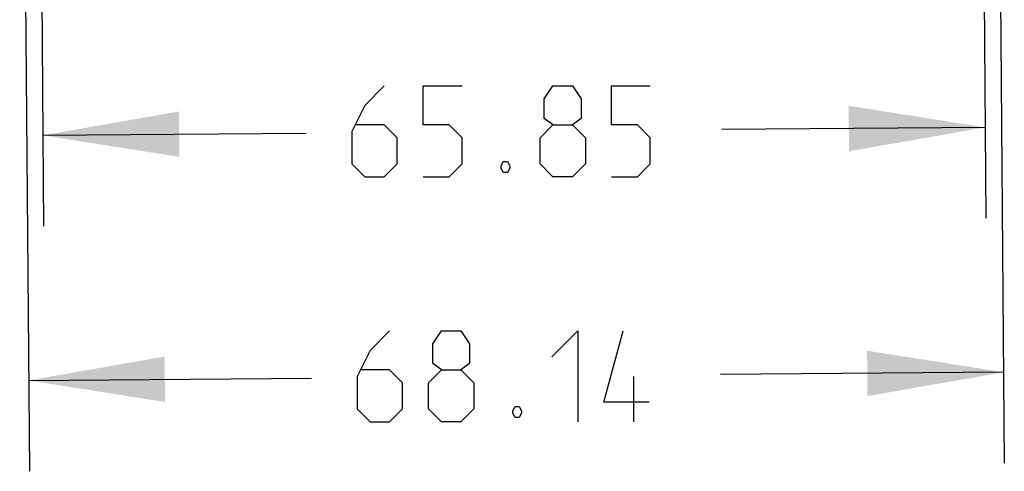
# Model space of a CAD drawing. Header units: inches. Extents: x 0 to 17, y 0 to 11.
# Tile 3 of 30: x 4.3 to 5.7, y 3.2 to 3.8. Entities that reach past the tile are written whole.
import ezdxf

# ---------------------------------------------------------------- set-up
doc = ezdxf.new("R2010")
doc.units = ezdxf.units.IN
doc.header["$LTSCALE"] = 0.935
doc.header["$MEASUREMENT"] = 0
doc.layers.get('0').update_dxf_attribs({"linetype": 'CONTINUOUS'})
doc.styles.add('TEXTSTYLE_2', font='txt', dxfattribs={"width": 0.8})
doc.dimstyles.new('DIMSTYLE_1', dxfattribs={"dimtxt": 0.125, "dimasz": 0.1875, "dimexe": 0.125, "dimexo": 0.0625, "dimgap": 0.0625, "dimtad": 0, "dimtih": 1, "dimtoh": 1, "dimlfac": 2, "dimzin": 4, "dimdsep": 46, "dimtxsty": 'TEXTSTYLE_2', "dimblk": '_FILLED', "dimblk1": '_FILLED', "dimblk2": '_FILLED', "dimcen": 0.09, "dimazin": 1, "dimtfac": 1, "dimtofl": 0, "dimtmove": 0, "dimatfit": 3, "dimldrblk": '_FILLED', "dimfxl": 1, "dimtolj": 1, "dimtzin": 4, "dimarcsym": 0})

# ---------------------------------------------------------------- blocks, each defined once
blk = doc.blocks.new('_FILLED')
at = {"color": 0, "linetype": 'BYBLOCK'}
blk.add_solid([(0, 0), (-1, 0.1667), (-1, -0.1667)], dxfattribs=at)
blk = doc.blocks.new('*D0')
at = {"color": 2, "linetype": 'CONTINUOUS'}
for p, q in [((4.3591, 3.9436), (4.3627, 3.5181)), ((5.6553, 3.9544), (5.6589, 3.529)), ((4.3616, 3.6431), (4.724, 3.6462)), ((5.6578, 3.654), (5.2955, 3.6509))]:
    blk.add_line(p, q, dxfattribs=at)
at = {"color": 2, "linetype": 'CONTINUOUS', "xscale": 0.1875, "yscale": 0.1875, "zscale": 0.1875}
for p, rotation in [((5.6578, 3.654), 0.4801521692), ((4.3616, 3.6431), 180.4801521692)]:
    blk.add_blockref('_FILLED', p, dxfattribs=dict(at, rotation=rotation))
at = {"color": 2, "linetype": 'CONTINUOUS', "insert": (5.0097, 3.711), "char_height": 0.125, "width": 0.669643, "attachment_point": 2, "line_spacing_factor": 0.9, "style": 'TEXTSTYLE_2'}
blk.add_mtext('{\\ftxt;\\W0.0001;\\H0.0001;\\~}{\\ftxt;\\W3.5714285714;\\H0.125; }{\\ftxt;\\W0.0001;\\H0.0001;\\~}', dxfattribs=at)
blk = doc.blocks.new('*D1')
at = {"color": 2, "linetype": 'CONTINUOUS'}
for p, q in [((4.3302, 4.7012), (4.343, 3.181)), ((5.6715, 4.7125), (5.6842, 3.1922)), ((4.3419, 3.306), (4.7313, 3.3093)), ((5.6832, 3.3172), (5.2938, 3.314))]:
    blk.add_line(p, q, dxfattribs=at)
at = {"color": 2, "linetype": 'CONTINUOUS', "xscale": 0.1875, "yscale": 0.1875, "zscale": 0.1875}
for p, rotation in [((5.6832, 3.3172), 0.4801521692), ((4.3419, 3.306), 180.4801521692)]:
    blk.add_blockref('_FILLED', p, dxfattribs=dict(at, rotation=rotation))
at = {"color": 2, "linetype": 'CONTINUOUS', "insert": (5.0125, 3.3741), "char_height": 0.125, "width": 0.65625, "attachment_point": 2, "line_spacing_factor": 0.9, "style": 'TEXTSTYLE_2'}
blk.add_mtext('{\\ftxt;\\W0.0001;\\H0.0001;\\~}{\\ftxt;\\W3.5;\\H0.125; }{\\ftxt;\\W0.0001;\\H0.0001;\\~}', dxfattribs=at)

msp = doc.modelspace()

# ---------------------------------------------------------------- linework, layer by layer
at = {"color": 2, "linetype": 'CONTINUOUS'}
msp.add_line((5.1747, 3.2491), (5.1747, 3.3116), dxfattribs=at)
for points in [[(4.8312, 3.711), (4.8044, 3.6843), (4.7865, 3.6485), (4.7865, 3.6039), (4.8044, 3.586), (4.8312, 3.586), (4.849, 3.6039), (4.849, 3.6396), (4.8312, 3.6575), (4.7925, 3.6575)], [(4.8847, 3.586), (4.9205, 3.586), (4.9383, 3.6039), (4.9383, 3.6396), (4.9205, 3.6575), (4.8847, 3.6575), (4.8847, 3.711), (4.9383, 3.711)], [(5.0633, 3.6575), (5.0514, 3.6664), (5.0514, 3.6932), (5.0633, 3.711), (5.0901, 3.711), (5.102, 3.6932), (5.102, 3.6664), (5.0901, 3.6575), (5.108, 3.6396), (5.108, 3.6039), (5.0901, 3.586), (5.0633, 3.586), (5.0455, 3.6039)], [(5.1437, 3.586), (5.1794, 3.586), (5.1972, 3.6039), (5.1972, 3.6396), (5.1794, 3.6575), (5.1437, 3.6575), (5.1437, 3.711), (5.1972, 3.711)], [(5.0455, 3.6039), (5.0455, 3.6396), (5.0633, 3.6575), (5.0901, 3.6575)], [(5.0008, 3.6069), (5.0038, 3.6009), (5.0038, 3.598), (5.0008, 3.592), (4.9949, 3.592), (4.9919, 3.598), (4.9919, 3.6009), (4.9949, 3.6069), (5.0008, 3.6069)], [(4.8384, 3.3741), (4.8117, 3.3473), (4.7938, 3.3116), (4.7938, 3.267), (4.8117, 3.2491), (4.8384, 3.2491), (4.8563, 3.267), (4.8563, 3.3027), (4.8384, 3.3205), (4.7997, 3.3205)], [(4.9099, 3.3205), (4.898, 3.3295), (4.898, 3.3563), (4.9099, 3.3741), (4.9367, 3.3741), (4.9486, 3.3563), (4.9486, 3.3295), (4.9367, 3.3205), (4.9545, 3.3027), (4.9545, 3.267), (4.9367, 3.2491), (4.9099, 3.2491), (4.892, 3.267)], [(5.0617, 3.3384), (5.0974, 3.3741), (5.0974, 3.2491)], [(5.1956, 3.2759), (5.1331, 3.2759), (5.1599, 3.3741)], [(4.892, 3.267), (4.892, 3.3027), (4.9099, 3.3205), (4.9367, 3.3205)], [(5.017, 3.27), (5.02, 3.264), (5.02, 3.261), (5.017, 3.2551), (5.0111, 3.2551), (5.0081, 3.261), (5.0081, 3.264), (5.0111, 3.27), (5.017, 3.27)]]:
    msp.add_lwpolyline(points, dxfattribs=at)

# ---------------------------------------------------------------- dimensions: what is measured, and where the dimension line sits
for base, p1, p2, text, picture, middle in [((5.6832, 3.3172), (4.3297, 4.7637), (5.6709, 4.775), '{\\ftxt;\\W0.0001;\\H0.0001;\\~}{\\ftxt;\\W3.5;\\H0.125; }{\\ftxt;\\W0.0001;\\H0.0001;\\~}', '*D1', (4.9947, 3.3116)), ((5.6578, 3.654), (4.3586, 4.0061), (5.6548, 4.0169), '{\\ftxt;\\W0.0001;\\H0.0001;\\~}{\\ftxt;\\W3.5714285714;\\H0.125; }{\\ftxt;\\W0.0001;\\H0.0001;\\~}', '*D0', (4.9919, 3.6485))]:
    dim = msp.add_linear_dim(base=base, p1=p1, p2=p2, angle=0.4802, text=text, dimstyle='DIMSTYLE_1', dxfattribs=at)
    dim.commit()
    dim.dimension.update_dxf_attribs({"geometry": picture, "text_midpoint": middle, "dimtype": 160})

doc.saveas('drawing.dxf')
